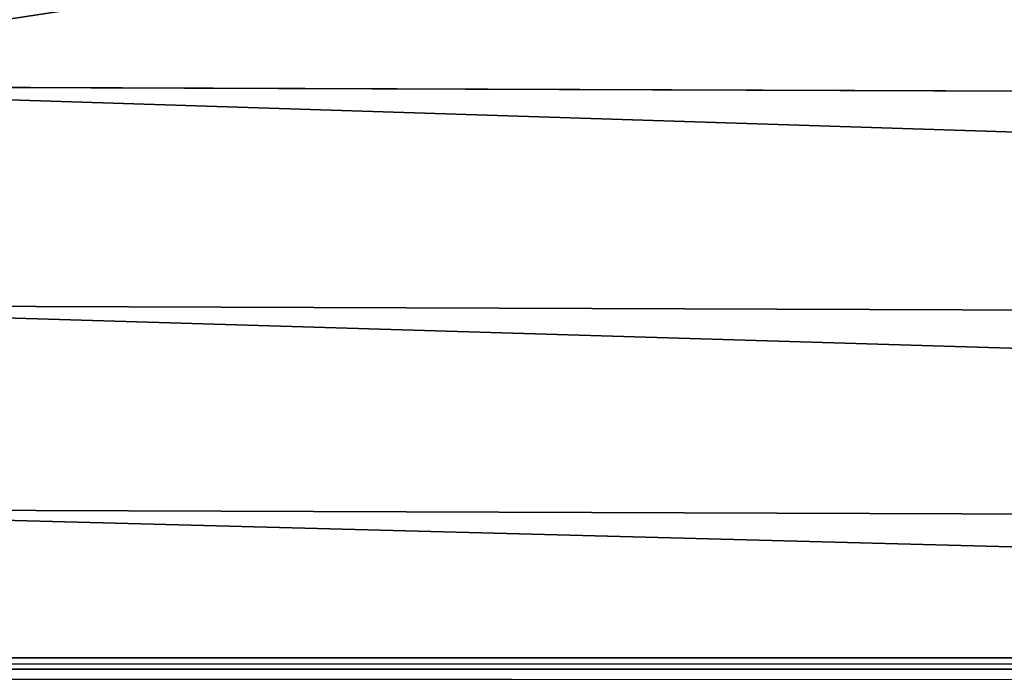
# Model space of a CAD drawing. Extents: x -924 to 924, y -425 to 424.
# Tile 42 of 52: x 13 to 42, y 325 to 345. Entities that reach past the tile are written whole.
import ezdxf

# ---------------------------------------------------------------- set-up
doc = ezdxf.new("R2010")
doc.units = 0
doc.linetypes.add('SOLIDLINE', pattern=[0])
doc.layers.add('BE3C_Starlet_I_Sil_8320CWVVK_1', color=252, linetype='SOLIDLINE')

msp = doc.modelspace()

# ---------------------------------------------------------------- linework, layer by layer
at = {"layer": 'BE3C_Starlet_I_Sil_8320CWVVK_1', "color": 252}
for points in [[(-500, 325.721, 4.14328), (-500, 423.981, 569.143), (500, 325.721, 4.14328)], [(500, 325.721, 4.14328), (-500, 423.981, 569.143), (500, 423.981, 569.143)], [(0.00597, 342.585, 575), (500, 419.055, 575), (-500, 419.055, 575)], [(226.694, 341.759, 575), (500, 419.055, 575), (0.00597, 342.585, 575)], [(226.694, 341.759, 575), (0.00597, 342.585, 575), (226.648, 335.315, 574.155)], [(226.648, 335.315, 574.155), (0.00597, 342.585, 575), (0.00597, 336.135, 574.154)], [(0.00596, 330.121, 571.671), (226.604, 329.306, 571.677), (0.00597, 336.135, 574.154)], [(226.648, 335.315, 574.155), (0.00597, 336.135, 574.154), (226.604, 329.306, 571.677)], [(0.00596, 324.952, 567.722), (226.567, 324.138, 567.734), (0.00596, 330.121, 571.671)], [(0.00596, 330.121, 571.671), (226.567, 324.138, 567.734), (226.604, 329.306, 571.677)], [(500, 325.389, 3.02856), (-500, 325.389, 3.02856), (-500, 325.721, 4.14328)], [(500, 325.389, 3.02856), (-500, 325.721, 4.14328), (500, 325.721, 4.14328)], [(500, 324.81, 2.02046), (-500, 324.81, 2.02046), (-500, 325.389, 3.02856)], [(500, 324.81, 2.02046), (-500, 325.389, 3.02856), (500, 325.389, 3.02856)]]:
    msp.add_3dface(points, dxfattribs=at)

doc.saveas('drawing.dxf')
